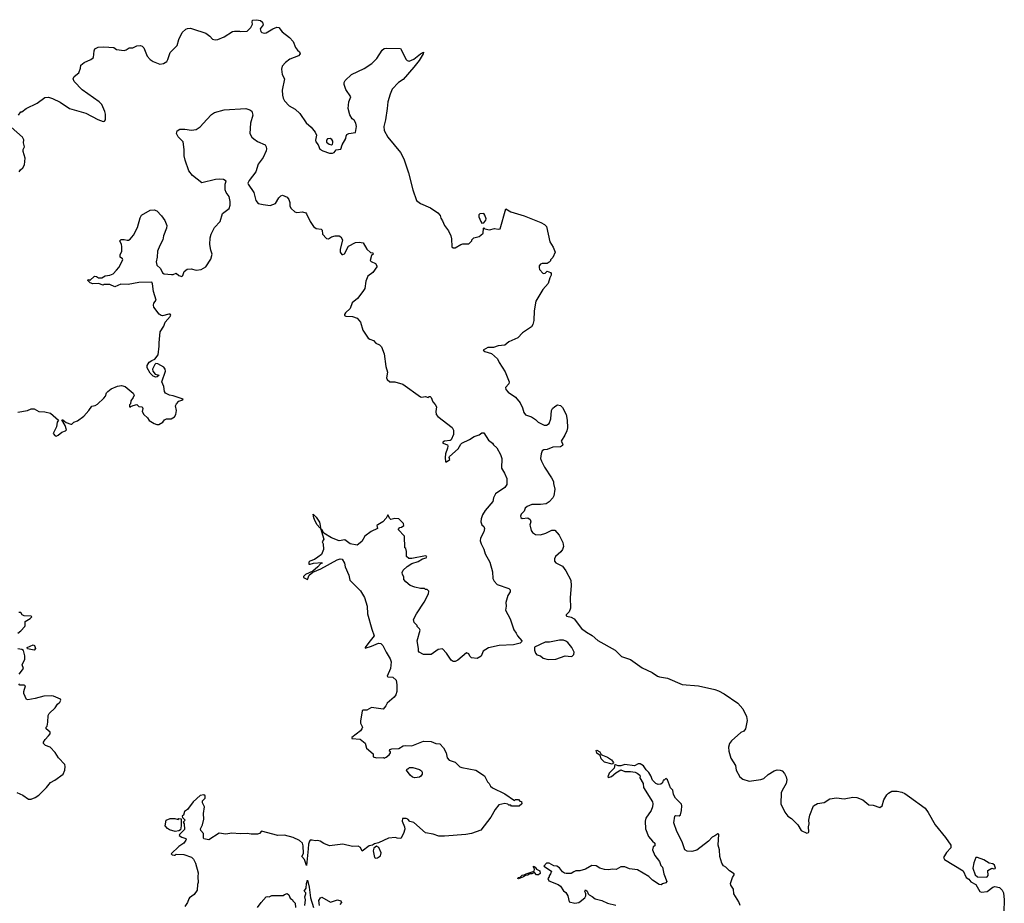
# Model space of a CAD drawing. Extents: x 1985742 to 2252716, y 78271 to 266492.
# Tile 166 of 250: x 2084514 to 2094784, y 221748 to 230960. Entities that reach past the tile are written whole.
import ezdxf

# ---------------------------------------------------------------- set-up
doc = ezdxf.new("R2010")
doc.units = 0

msp = doc.modelspace()

# ---------------------------------------------------------------- linework, layer by layer
at = {"layer": '0CON10XD'}
for points in [[(2084500, 229965), (2084525, 230000), (2084535, 230000), (2084580, 230035), (2084695, 230090), (2084775, 230148), (2084815, 230153), (2084855, 230140), (2084935, 230100), (2085035, 230033), (2085205, 229987), (2085329, 229919), (2085385, 229900), (2085397, 229903), (2085408, 229915), (2085408, 229975), (2085402, 230002), (2085370, 230075), (2085342, 230105), (2085165, 230230), (2085082, 230315), (2085072, 230345), (2085081, 230369), (2085130, 230405), (2085147, 230453), (2085150, 230485), (2085185, 230514), (2085256, 230544), (2085284, 230565), (2085289, 230635), (2085299, 230655), (2085332, 230675), (2085392, 230678), (2085495, 230670), (2085525, 230651), (2085605, 230639), (2085625, 230646), (2085655, 230668), (2085695, 230667), (2085735, 230686), (2085775, 230692), (2085791, 230685), (2085807, 230667), (2085845, 230580), (2085873, 230545), (2085905, 230524), (2085975, 230498), (2086015, 230502), (2086048, 230525), (2086060, 230545), (2086085, 230618), (2086158, 230692), (2086174, 230755), (2086208, 230825), (2086245, 230860), (2086265, 230868), (2086295, 230871), (2086315, 230866), (2086455, 230820), (2086498, 230788), (2086525, 230757), (2086551, 230749), (2086580, 230755), (2086645, 230782), (2086733, 230837), (2086755, 230842), (2086805, 230842), (2086815, 230838), (2086885, 230842), (2086925, 230880), (2086942, 230915), (2086938, 230935), (2086942, 230955), (2086985, 230960), (2087025, 230951), (2087046, 230935), (2087052, 230905), (2087022, 230865), (2087028, 230838), (2087040, 230825), (2087065, 230818), (2087085, 230822), (2087155, 230866), (2087195, 230883), (2087215, 230877), (2087252, 230832), (2087329, 230775), (2087365, 230733), (2087391, 230671), (2087412, 230642), (2087433, 230625), (2087440, 230605), (2087423, 230585), (2087331, 230549), (2087285, 230513), (2087253, 230475), (2087243, 230445), (2087250, 230390), (2087276, 230345), (2087252, 230225), (2087254, 230174), (2087262, 230142), (2087277, 230115), (2087325, 230062), (2087386, 230026), (2087435, 229982), (2087502, 229885), (2087555, 229838), (2087595, 229788), (2087610, 229755), (2087600, 229705), (2087604, 229685), (2087628, 229655), (2087645, 229610), (2087675, 229592), (2087745, 229570), (2087775, 229568), (2087793, 229577), (2087816, 229604), (2087865, 229610), (2087877, 229655), (2087915, 229720), (2087918, 229745), (2087927, 229763), (2087947, 229773), (2088018, 229785), (2088028, 229845), (2088020, 229880), (2088001, 229911), (2087982, 229925), (2087959, 229969), (2087940, 230035), (2087947, 230103), (2087968, 230155), (2087915, 230232), (2087897, 230283), (2087898, 230305), (2087908, 230325), (2087975, 230388), (2088108, 230452), (2088187, 230503), (2088238, 230555), (2088295, 230641), (2088315, 230659), (2088335, 230664), (2088485, 230660), (2088545, 230545), (2088555, 230534), (2088575, 230528), (2088625, 230547), (2088695, 230603), (2088725, 230620), (2088722, 230605), (2088680, 230535), (2088625, 230465), (2088512, 230338), (2088465, 230305), (2088399, 230235), (2088377, 230185), (2088353, 230105), (2088347, 230033), (2088331, 229915), (2088313, 229845), (2088315, 229805), (2088354, 229734), (2088485, 229574), (2088521, 229511), (2088568, 229365), (2088613, 229185), (2088654, 229075), (2088695, 229042), (2088798, 228998), (2088876, 228946), (2088898, 228918), (2088905, 228890), (2088924, 228864), (2088943, 228815), (2088988, 228758), (2089010, 228705), (2089019, 228675), (2089021, 228591), (2089035, 228580), (2089055, 228582), (2089114, 228616)], [(2085969, 227591), (2085980, 227705), (2086016, 227764), (2086032, 227805), (2086084, 227865), (2086091, 227881), (2086085, 227889), (2086069, 227889), (2086005, 227871), (2085988, 227875), (2085970, 227890), (2085914, 227964), (2085909, 227985), (2085912, 228005), (2085937, 228035), (2085908, 228125), (2085900, 228205), (2085892, 228222), (2085755, 228221), (2085645, 228198), (2085568, 228202), (2085505, 228174), (2085455, 228198), (2085395, 228198), (2085385, 228192), (2085335, 228208), (2085275, 228207), (2085250, 228215), (2085220, 228245), (2085235, 228250), (2085245, 228240), (2085295, 228286), (2085314, 228284), (2085335, 228268), (2085372, 228268), (2085405, 228288), (2085455, 228298), (2085488, 228312), (2085525, 228348), (2085547, 228375), (2085590, 228455), (2085586, 228466), (2085562, 228485), (2085563, 228507), (2085578, 228545), (2085580, 228595), (2085577, 228617), (2085560, 228655), (2085573, 228667), (2085605, 228668), (2085635, 228660), (2085647, 228663), (2085665, 228672), (2085700, 228715), (2085741, 228795), (2085769, 228895), (2085785, 228922), (2085875, 228973), (2085918, 228978), (2085945, 228967), (2085994, 228915), (2086026, 228866), (2086049, 228815), (2086046, 228785), (2086014, 228705), (2086008, 228665), (2085974, 228606), (2085952, 228545), (2085949, 228485), (2085936, 228435), (2085945, 228400), (2085982, 228365), (2086005, 228320), (2086022, 228312), (2086096, 228304), (2086115, 228304), (2086145, 228318), (2086175, 228293), (2086205, 228282), (2086216, 228294), (2086231, 228335), (2086261, 228359), (2086302, 228362), (2086355, 228349), (2086405, 228356), (2086456, 228384), (2086506, 228465), (2086521, 228515), (2086506, 228556), (2086496, 228616), (2086499, 228685), (2086510, 228725), (2086545, 228794), (2086606, 228855), (2086630, 228940), (2086698, 228992), (2086709, 229025), (2086709, 229065), (2086699, 229115), (2086668, 229158), (2086656, 229185), (2086657, 229245), (2086668, 229275), (2086640, 229295), (2086595, 229298), (2086555, 229294), (2086415, 229260), (2086315, 229334), (2086278, 229385), (2086239, 229495), (2086229, 229539), (2086230, 229605), (2086218, 229685), (2086165, 229740), (2086148, 229775), (2086157, 229803), (2086185, 229817), (2086235, 229819), (2086305, 229808), (2086354, 229816), (2086396, 229844), (2086465, 229921), (2086515, 229972), (2086545, 229992), (2086645, 230021), (2086873, 230033), (2086915, 230022), (2086935, 230008), (2086944, 229965), (2086920, 229880), (2086915, 229775), (2086936, 229736), (2086957, 229717), (2086995, 229691), (2087074, 229654), (2087086, 229636), (2087089, 229615), (2087085, 229592), (2087053, 229525), (2087002, 229455), (2086978, 229375), (2086907, 229283), (2086894, 229256), (2086896, 229245), (2086957, 229157), (2086977, 229075), (2087000, 229045), (2087052, 229032), (2087126, 229024), (2087183, 229045), (2087218, 229102), (2087238, 229125), (2087255, 229132), (2087305, 229109), (2087321, 229085), (2087331, 229055), (2087333, 229015), (2087345, 228990), (2087385, 228958), (2087405, 228950), (2087465, 228958), (2087497, 228945), (2087507, 228935), (2087542, 228855), (2087579, 228805), (2087605, 228783), (2087658, 228775), (2087667, 228765), (2087672, 228725), (2087715, 228680), (2087735, 228677), (2087765, 228697), (2087804, 228706), (2087845, 228706), (2087865, 228695), (2087882, 228665), (2087858, 228565), (2087857, 228537), (2087875, 228513), (2087885, 228511), (2087900, 228520), (2087945, 228598), (2088015, 228638), (2088055, 228640), (2088095, 228632), (2088135, 228568), (2088173, 228533), (2088198, 228528), (2088200, 228515), (2088185, 228500), (2088171, 228451), (2088179, 228439), (2088225, 228417), (2088240, 228395), (2088240, 228385), (2088196, 228324), (2088144, 228285), (2088124, 228235), (2088113, 228157), (2088093, 228126), (2088038, 228052), (2087983, 228007), (2087962, 227948), (2087911, 227905), (2087901, 227885), (2087902, 227875), (2087915, 227869), (2087984, 227864), (2088035, 227848), (2088070, 227805), (2088094, 227724), (2088150, 227640), (2088165, 227628), (2088205, 227617), (2088228, 227588), (2088265, 227571), (2088288, 227548), (2088317, 227477), (2088332, 227345), (2088350, 227285), (2088339, 227225), (2088345, 227208), (2088374, 227184), (2088426, 227186), (2088511, 227161), (2088695, 227027), (2088705, 227023), (2088745, 227032), (2088775, 227020), (2088785, 227030), (2088795, 227030), (2088805, 227020), (2088823, 226975), (2088849, 226949), (2088861, 226925), (2088856, 226874), (2088859, 226845), (2088874, 226824), (2089025, 226708), (2089039, 226679), (2089038, 226635), (2089015, 226578), (2089005, 226572), (2088945, 226566), (2088926, 226555), (2088929, 226545), (2088975, 226527), (2088981, 226515), (2088977, 226493), (2088954, 226435), (2088950, 226395), (2088955, 226350), (2088965, 226350), (2089000, 226375), (2088994, 226394), (2088998, 226405), (2089087, 226485), (2089114, 226535), (2089126, 226545), (2089207, 226583), (2089255, 226616), (2089305, 226631), (2089335, 226652), (2089355, 226652), (2089404, 226575), (2089444, 226545), (2089456, 226526), (2089490, 226495), (2089530, 226425), (2089544, 226384), (2089538, 226285), (2089571, 226231), (2089594, 226175), (2089596, 226115), (2089575, 226082), (2089477, 226015), (2089457, 225975), (2089450, 225935), (2089368, 225842), (2089341, 225799), (2089326, 225756), (2089324, 225724), (2089333, 225695), (2089356, 225676), (2089362, 225655), (2089355, 225622), (2089320, 225555), (2089318, 225528), (2089326, 225495), (2089355, 225438), (2089370, 225390), (2089418, 225305), (2089447, 225205), (2089450, 225135), (2089462, 225105), (2089495, 225072), (2089615, 225031), (2089630, 225015), (2089629, 224995), (2089604, 224956), (2089583, 224885), (2089587, 224845), (2089581, 224805), (2089628, 224715), (2089669, 224599), (2089692, 224565), (2089707, 224537), (2089750, 224485), (2089748, 224472), (2089735, 224460), (2089665, 224443), (2089514, 224436), (2089405, 224410), (2089348, 224375), (2089327, 224325), (2089285, 224300), (2089225, 224308), (2089208, 224325), (2089198, 224348), (2089175, 224358), (2089085, 224282), (2089055, 224268), (2089035, 224268), (2089014, 224284), (2088966, 224356), (2088925, 224400), (2088878, 224392), (2088805, 224342), (2088725, 224340), (2088680, 224365), (2088672, 224375), (2088673, 224405), (2088660, 224485), (2088690, 224595), (2088685, 224610), (2088660, 224635), (2088660, 224645), (2088630, 224675), (2088622, 224705), (2088652, 224765), (2088734, 224886), (2088778, 224975), (2088782, 225002), (2088765, 225020), (2088745, 225020), (2088735, 225030), (2088695, 225030), (2088635, 225042), (2088585, 225062), (2088540, 225100), (2088520, 225125), (2088522, 225152), (2088508, 225175), (2088502, 225195), (2088515, 225220), (2088555, 225260), (2088605, 225290), (2088670, 225310), (2088715, 225338), (2088755, 225350), (2088760, 225365), (2088745, 225370), (2088605, 225342), (2088573, 225343), (2088550, 225365), (2088548, 225415), (2088540, 225445), (2088530, 225455), (2088527, 225577), (2088460, 225645), (2088480, 225665), (2088495, 225668), (2088520, 225685), (2088517, 225707), (2088467, 225757), (2088425, 225760), (2088385, 225750), (2088375, 225758), (2088355, 225797), (2088336, 225764), (2088303, 225725), (2088248, 225695), (2088240, 225685), (2088246, 225654), (2088180, 225625), (2088114, 225576), (2088082, 225518), (2088035, 225480), (2087960, 225495), (2087905, 225538), (2087845, 225528), (2087765, 225559), (2087687, 225607), (2087665, 225646), (2087658, 225648), (2087652, 225658), (2087686, 225545), (2087670, 225515), (2087678, 225495), (2087681, 225435), (2087662, 225385), (2087625, 225358), (2087588, 225332), (2087540, 225315), (2087530, 225305), (2087530, 225285), (2087545, 225282), (2087577, 225293), (2087665, 225300), (2087670, 225295), (2087652, 225288), (2087623, 225255), (2087571, 225209), (2087495, 225175), (2087474, 225155), (2087473, 225145), (2087515, 225123), (2087532, 225168), (2087571, 225199), (2087655, 225236), (2087825, 225330), (2087855, 225340), (2087876, 225336), (2087902, 225295), (2087909, 225255), (2087947, 225167), (2087958, 225118), (2088068, 225005), (2088111, 224935), (2088137, 224845), (2088142, 224765), (2088186, 224605), (2088212, 224535), (2088154, 224466), (2088117, 224415), (2088118, 224408), (2088185, 224428), (2088255, 224459), (2088282, 224455), (2088303, 224435), (2088336, 224366), (2088378, 224298), (2088389, 224265), (2088382, 224195), (2088347, 224115), (2088355, 224109), (2088406, 224106), (2088440, 224075), (2088448, 224025), (2088446, 223955), (2088438, 223922), (2088420, 223895), (2088347, 223835), (2088333, 223805), (2088305, 223770), (2088185, 223790), (2088135, 223760), (2088095, 223760), (2088086, 223754), (2088067, 223645), (2088067, 223625), (2088090, 223585), (2088083, 223565), (2088067, 223545), (2087979, 223475), (2087978, 223465), (2088065, 223459), (2088116, 223416)], [(2084510, 229375), (2084522, 229395), (2084548, 229415), (2084563, 229447), (2084570, 229515), (2084550, 229585), (2084550, 229605), (2084563, 229635), (2084554, 229675), (2084556, 229706), (2084544, 229734), (2084425, 229840)], [(2087765, 229654), (2087777, 229663), (2087780, 229675), (2087779, 229695), (2087771, 229711), (2087753, 229723), (2087723, 229717), (2087713, 229705), (2087714, 229684), (2087741, 229661), (2087765, 229654)], [(2089114, 228616), (2089136, 228624), (2089197, 228623), (2089230, 228655), (2089230, 228665), (2089250, 228685), (2089305, 228700), (2089325, 228712), (2089348, 228735), (2089350, 228785), (2089355, 228790), (2089365, 228780), (2089415, 228770), (2089465, 228784), (2089505, 228776), (2089525, 228781), (2089585, 228987), (2089635, 228958), (2089777, 228915), (2089951, 228845), (2089989, 228825), (2090007, 228805), (2090042, 228645), (2090077, 228587), (2090098, 228535), (2090075, 228480), (2090050, 228455), (2090050, 228445), (2090038, 228432), (2090015, 228418), (2089965, 228418), (2089945, 228410), (2089932, 228395), (2089931, 228375), (2089936, 228355), (2089975, 228314), (2089994, 228316), (2090017, 228337), (2090050, 228325), (2090058, 228315), (2090056, 228296), (2090042, 228268), (2090025, 228211), (2089972, 228148), (2089896, 228025), (2089879, 227925), (2089877, 227825), (2089867, 227783), (2089851, 227759), (2089757, 227695), (2089708, 227642), (2089615, 227602), (2089574, 227566), (2089505, 227558), (2089457, 227543), (2089395, 227542), (2089348, 227515), (2089365, 227499), (2089435, 227481), (2089499, 227425), (2089514, 227385), (2089579, 227289), (2089618, 227185), (2089614, 227165), (2089581, 227125), (2089583, 227105), (2089610, 227075), (2089685, 227024), (2089734, 226965), (2089760, 226915), (2089773, 226865), (2089791, 226841), (2089851, 226821), (2089893, 226793), (2089920, 226765), (2089985, 226732), (2090007, 226733), (2090035, 226750), (2090053, 226797), (2090062, 226885), (2090072, 226905), (2090094, 226926), (2090125, 226943), (2090155, 226936), (2090175, 226917), (2090212, 226845), (2090224, 226785), (2090226, 226705), (2090220, 226675), (2090201, 226629), (2090162, 226565), (2090178, 226535), (2090175, 226520), (2090153, 226507), (2090075, 226502), (2090015, 226480), (2089980, 226475), (2089962, 226465), (2089953, 226435), (2089947, 226385), (2089956, 226356), (2089987, 226295), (2090061, 226185), (2090081, 226145), (2090080, 226125), (2090096, 226064), (2090084, 225995), (2090074, 225975), (2090035, 225934), (2090006, 225914), (2089945, 225904), (2089855, 225904), (2089806, 225884), (2089785, 225867), (2089774, 225835), (2089746, 225804), (2089739, 225785), (2089741, 225771), (2089755, 225761), (2089815, 225766), (2089839, 225749), (2089844, 225725), (2089836, 225695), (2089839, 225679), (2089847, 225635), (2089861, 225615), (2089895, 225591), (2089945, 225588), (2090001, 225605), (2090065, 225639), (2090095, 225638), (2090142, 225585), (2090179, 225509), (2090186, 225466), (2090177, 225435), (2090158, 225412), (2090102, 225365), (2090092, 225338), (2090092, 225315), (2090106, 225296), (2090175, 225264), (2090210, 225215), (2090262, 225115), (2090267, 225057), (2090255, 224935), (2090260, 224825), (2090245, 224786), (2090212, 224755), (2090214, 224745), (2090221, 224741), (2090265, 224731), (2090298, 224715), (2090375, 224614), (2090426, 224575), (2090485, 224541), (2090545, 224488), (2090724, 224385), (2090792, 224322), (2090885, 224289), (2091005, 224203), (2091110, 224155), (2091165, 224116), (2091188, 224108), (2091272, 224095), (2091425, 224029), (2091595, 224015), (2091765, 223976), (2091803, 223963), (2091862, 223932), (2092005, 223835), (2092058, 223775), (2092094, 223695), (2092102, 223655), (2092083, 223565), (2092068, 223542), (2092035, 223527), (2091938, 223442), (2091918, 223412), (2091907, 223375), (2091912, 223332), (2091932, 223262), (2091980, 223185), (2091988, 223135), (2092026, 223066), (2092055, 223043), (2092122, 223022), (2092245, 223037), (2092275, 223047), (2092321, 223089), (2092385, 223130), (2092415, 223140), (2092445, 223136), (2092465, 223128), (2092492, 223102), (2092510, 223065), (2092514, 223035), (2092510, 222995), (2092466, 222925), (2092458, 222898), (2092454, 222785), (2092496, 222696), (2092527, 222655), (2092565, 222631), (2092631, 222565), (2092666, 222506), (2092725, 222480), (2092740, 222485), (2092746, 222494), (2092741, 222545), (2092749, 222575), (2092746, 222615), (2092756, 222665), (2092792, 222765), (2092835, 222788), (2092905, 222798), (2092965, 222838), (2093035, 222848), (2093113, 222837), (2093205, 222853), (2093245, 222851), (2093307, 222827), (2093372, 222775), (2093415, 222770), (2093485, 222746), (2093511, 222765), (2093526, 222825), (2093560, 222880), (2093575, 222897), (2093612, 222918), (2093665, 222917), (2093715, 222907), (2093745, 222892), (2093795, 222856), (2093958, 222738), (2093990, 222695), (2094064, 222565), (2094171, 222435), (2094226, 222355), (2094226, 222325), (2094182, 222278), (2094150, 222225), (2094160, 222205), (2094355, 222087), (2094385, 222018), (2094415, 221998), (2094435, 221972), (2094488, 221945), (2094529, 221869), (2094545, 221863), (2094605, 221869), (2094665, 221916), (2094685, 221923), (2094732, 221912), (2094761, 221885), (2094774, 221855), (2094784, 221785), (2094780, 221660)], [(2089335, 228840), (2089355, 228842), (2089375, 228870), (2089379, 228885), (2089365, 228922), (2089355, 228939), (2089314, 228936), (2089302, 228925), (2089302, 228905), (2089322, 228855), (2089335, 228840)], [(2084495, 226869), (2084595, 226884), (2084635, 226902), (2084665, 226902), (2084714, 226874), (2084775, 226873), (2084835, 226858), (2084920, 226785), (2084906, 226764), (2084896, 226715), (2084863, 226645), (2084885, 226620), (2084895, 226618), (2084915, 226627), (2084955, 226660), (2084993, 226675), (2085001, 226685), (2084989, 226729), (2084952, 226788), (2084965, 226788), (2085000, 226760), (2085047, 226743), (2085057, 226743), (2085080, 226765), (2085115, 226778), (2085182, 226825), (2085236, 226884), (2085265, 226932), (2085302, 226938), (2085325, 226952), (2085392, 227015), (2085410, 227035), (2085420, 227070), (2085432, 227085), (2085469, 227111), (2085535, 227138), (2085575, 227146), (2085615, 227137), (2085697, 227065), (2085707, 227045), (2085698, 227022), (2085672, 226985), (2085670, 226955), (2085660, 226945), (2085660, 226925), (2085665, 226920), (2085672, 226928), (2085698, 226938), (2085735, 226948), (2085758, 226928), (2085790, 226925), (2085798, 226905), (2085792, 226875), (2085808, 226845), (2085848, 226808), (2085865, 226782), (2085915, 226750), (2085945, 226738), (2085965, 226738), (2086006, 226764), (2086025, 226788), (2086045, 226800), (2086095, 226800), (2086129, 226821), (2086142, 226845), (2086150, 226885), (2086138, 226935), (2086148, 226955), (2086175, 226982), (2086205, 226992), (2086220, 227005), (2086115, 227039), (2086075, 227044), (2086035, 227066), (2086023, 227083), (2086016, 227136), (2085997, 227185), (2086034, 227295), (2086031, 227315), (2086018, 227338), (2085955, 227373), (2085935, 227374), (2085924, 227366), (2085900, 227315), (2085902, 227295), (2085926, 227266), (2085968, 227255), (2085948, 227235), (2085935, 227232), (2085905, 227242), (2085873, 227275), (2085845, 227330), (2085844, 227355), (2085865, 227388), (2085892, 227408), (2085925, 227420), (2085957, 227465), (2085970, 227555), (2085969, 227591)], [(2087645, 225662), (2087616, 225695), (2087595, 225730), (2087581, 225765), (2087574, 225806), (2087605, 225774), (2087640, 225720), (2087649, 225685), (2087650, 225665), (2087645, 225662)], [(2084495, 224563), (2084525, 224587), (2084568, 224635), (2084572, 224645), (2084570, 224685), (2084624, 224716), (2084640, 224735), (2084632, 224742), (2084560, 224745), (2084540, 224755), (2084525, 224780), (2084505, 224780)], [(2084510, 224135), (2084552, 224195), (2084540, 224235), (2084568, 224292), (2084569, 224329), (2084552, 224382), (2084535, 224392), (2084495, 224400)], [(2084665, 224388), (2084595, 224400), (2084590, 224415), (2084655, 224442), (2084668, 224435), (2084677, 224405), (2084665, 224388)], [(2090025, 224288), (2090105, 224293), (2090205, 224328), (2090265, 224320), (2090277, 224323), (2090295, 224340), (2090297, 224367), (2090272, 224415), (2090232, 224465), (2090211, 224481), (2090185, 224490), (2090145, 224490), (2090040, 224470), (2089995, 224471), (2089882, 224418), (2089882, 224385), (2089893, 224355), (2089909, 224339), (2089945, 224328), (2089975, 224303), (2090025, 224288)], [(2084485, 222903), (2084545, 222876), (2084605, 222832), (2084635, 222833), (2084675, 222850), (2084714, 222876), (2084795, 222956), (2084835, 223006), (2084880, 223030), (2084968, 223095), (2084983, 223135), (2084989, 223175), (2084983, 223195), (2084918, 223265), (2084885, 223320), (2084830, 223375), (2084783, 223393), (2084763, 223413), (2084763, 223427), (2084778, 223455), (2084815, 223492), (2084832, 223515), (2084832, 223532), (2084790, 223565), (2084790, 223585), (2084800, 223595), (2084808, 223635), (2084810, 223705), (2084820, 223725), (2084883, 223787), (2084908, 223825), (2084932, 223845), (2084942, 223865), (2084940, 223875), (2084866, 223906), (2084845, 223909), (2084765, 223906), (2084675, 223882), (2084600, 223870), (2084584, 223874), (2084556, 223935), (2084556, 223955), (2084576, 224016), (2084562, 224022), (2084515, 224021), (2084506, 224035)], [(2088116, 223416), (2088132, 223365), (2088200, 223305), (2088200, 223275), (2088235, 223263), (2088307, 223267), (2088315, 223262), (2088335, 223270), (2088368, 223295), (2088380, 223315), (2088380, 223325), (2088370, 223335), (2088375, 223350), (2088395, 223357), (2088469, 223361), (2088515, 223388), (2088535, 223392), (2088605, 223389), (2088725, 223439), (2088805, 223436), (2088854, 223414), (2088895, 223410), (2088935, 223370), (2088962, 223315), (2088972, 223265), (2088995, 223240), (2089055, 223218), (2089105, 223172), (2089125, 223162), (2089270, 223135), (2089362, 223075), (2089392, 223015), (2089412, 222995), (2089425, 222970), (2089445, 222952), (2089575, 222890), (2089675, 222820), (2089685, 222830), (2089715, 222830), (2089732, 222812), (2089748, 222808), (2089750, 222785), (2089725, 222760), (2089645, 222760), (2089635, 222770), (2089615, 222770), (2089605, 222780), (2089575, 222788), (2089510, 222775), (2089472, 222725), (2089428, 222645), (2089325, 222510), (2089225, 222476), (2089166, 222464), (2088945, 222446), (2088885, 222449), (2088825, 222468), (2088745, 222481), (2088625, 222589), (2088582, 222602), (2088563, 222623), (2088545, 222632), (2088515, 222633), (2088505, 222630), (2088502, 222605), (2088529, 222545), (2088531, 222519), (2088518, 222475), (2088488, 222422), (2088450, 222425), (2088435, 222433), (2088360, 222425), (2088255, 222378), (2088215, 222367), (2088195, 222352), (2088160, 222345), (2088085, 222290), (2088069, 222329), (2088045, 222342), (2087985, 222340), (2087885, 222363), (2087745, 222348), (2087685, 222370), (2087647, 222397), (2087625, 222402), (2087595, 222398), (2087564, 222406), (2087545, 222407), (2087536, 222394), (2087526, 222365), (2087522, 222315), (2087505, 222140), (2087484, 222204), (2087457, 222235), (2087473, 222265), (2087471, 222345), (2087464, 222374), (2087431, 222401), (2087365, 222433), (2087275, 222459), (2087205, 222456), (2087035, 222499), (2087014, 222476), (2086995, 222468), (2086928, 222468), (2086885, 222476), (2086815, 222471), (2086725, 222479), (2086665, 222470), (2086595, 222478), (2086485, 222410), (2086435, 222420), (2086430, 222425), (2086430, 222475), (2086403, 222505), (2086399, 222525), (2086419, 222565), (2086436, 222625), (2086430, 222685), (2086442, 222755), (2086422, 222795), (2086420, 222815), (2086450, 222845), (2086447, 222867), (2086435, 222880), (2086395, 222870), (2086322, 222805), (2086263, 222727), (2086232, 222705), (2086222, 222668), (2086210, 222655), (2086212, 222642), (2086240, 222615), (2086220, 222595), (2086228, 222575), (2086232, 222518), (2086180, 222465), (2086178, 222455), (2086205, 222436), (2086245, 222423), (2086251, 222415), (2086248, 222405), (2086225, 222374), (2086172, 222338), (2086092, 222262), (2086104, 222254), (2086125, 222250), (2086135, 222250), (2086145, 222260), (2086226, 222256), (2086305, 222229), (2086326, 222206), (2086349, 222165), (2086377, 222065), (2086372, 222025), (2086376, 221966), (2086369, 221945), (2086364, 221885), (2086335, 221839), (2086285, 221806), (2086277, 221795), (2086264, 221756), (2086237, 221715)], [(2090695, 223199), (2090615, 223220), (2090580, 223255), (2090567, 223287), (2090534, 223314), (2090528, 223342), (2090535, 223343), (2090564, 223325), (2090579, 223299), (2090591, 223291), (2090645, 223271), (2090687, 223245), (2090706, 223215), (2090695, 223199)], [(2092029, 221725), (2092013, 221763), (2091962, 221845), (2091958, 221895), (2091932, 221935), (2091928, 221955), (2091947, 222015), (2091966, 222044), (2091966, 222056), (2091918, 222085), (2091878, 222125), (2091855, 222138), (2091837, 222165), (2091817, 222237), (2091813, 222305), (2091800, 222355), (2091807, 222467), (2091795, 222472), (2091765, 222450), (2091735, 222438), (2091698, 222395), (2091575, 222301), (2091525, 222286), (2091475, 222290), (2091452, 222305), (2091425, 222390), (2091367, 222495), (2091337, 222585), (2091348, 222655), (2091355, 222662), (2091392, 222658), (2091405, 222670), (2091418, 222715), (2091420, 222765), (2091415, 222780), (2091353, 222843), (2091333, 222883), (2091327, 222927), (2091302, 222952), (2091272, 223035), (2091255, 223048), (2091235, 223030), (2091225, 223030), (2091217, 223003), (2091202, 222988), (2091175, 222987), (2091148, 222995), (2091113, 223033), (2091098, 223075), (2091075, 223110), (2091048, 223138), (2091020, 223180), (2090985, 223200), (2090965, 223203), (2090925, 223181), (2090825, 223194), (2090785, 223179), (2090755, 223182), (2090720, 223195), (2090713, 223155), (2090662, 223105), (2090650, 223065), (2090655, 223060), (2090685, 223071), (2090731, 223109), (2090785, 223139), (2090825, 223122), (2090885, 223121), (2090935, 223114), (2090954, 223104), (2090982, 223085), (2090987, 223075), (2090982, 223055), (2091018, 222995), (2091021, 222955), (2091114, 222805), (2091118, 222785), (2091114, 222754), (2091099, 222715), (2091044, 222635), (2091037, 222605), (2091041, 222525), (2091073, 222445), (2091114, 222394), (2091137, 222375), (2091140, 222345), (2091120, 222335), (2091114, 222304), (2091140, 222245), (2091186, 222185), (2091202, 222142), (2091217, 222125), (2091233, 222055), (2091262, 221975), (2091255, 221960), (2091218, 221952), (2091205, 221940), (2091185, 221944), (2091115, 221988), (2091077, 222027), (2090958, 222098), (2090875, 222108), (2090825, 222129), (2090783, 222127), (2090735, 222100), (2090696, 222104), (2090655, 222098), (2090615, 222100), (2090565, 222114), (2090525, 222138), (2090480, 222140), (2090415, 222103), (2090355, 222086), (2090315, 222086), (2090294, 222076), (2090265, 222058), (2090215, 222057), (2090195, 222062), (2090175, 222076), (2090145, 222118), (2090115, 222133), (2090085, 222137), (2090035, 222166), (2090008, 222165), (2089980, 222135), (2090062, 222082), (2090052, 222055), (2090038, 222035), (2090038, 222022), (2090022, 222005), (2090032, 221982), (2090132, 221942), (2090154, 221925), (2090185, 221878), (2090209, 221859), (2090230, 221825), (2090244, 221764), (2090305, 221750), (2090345, 221756), (2090360, 221765), (2090407, 221805), (2090420, 221825), (2090420, 221845), (2090408, 221875), (2090415, 221888), (2090432, 221875), (2090442, 221845), (2090452, 221835), (2090485, 221819), (2090515, 221794), (2090585, 221778), (2090645, 221750), (2090733, 221727)], [(2088635, 223054), (2088612, 223062), (2088585, 223082), (2088550, 223135), (2088555, 223150), (2088565, 223150), (2088578, 223162), (2088615, 223162), (2088685, 223143), (2088705, 223128), (2088712, 223115), (2088713, 223095), (2088698, 223072), (2088685, 223064), (2088635, 223054)], [(2086135, 222497), (2086075, 222513), (2086057, 222527), (2086032, 222555), (2086040, 222615), (2086085, 222633), (2086133, 222633), (2086165, 222622), (2086175, 222630), (2086198, 222628), (2086198, 222555), (2086190, 222515), (2086175, 222502), (2086135, 222497)], [(2088228, 222218), (2088245, 222221), (2088278, 222242), (2088284, 222275), (2088259, 222329), (2088235, 222342), (2088206, 222324), (2088201, 222295), (2088214, 222225), (2088228, 222218)], [(2094595, 222019), (2094605, 222023), (2094614, 222036), (2094611, 222089), (2094655, 222113), (2094675, 222107), (2094689, 222111), (2094692, 222115), (2094681, 222145), (2094665, 222160), (2094625, 222167), (2094569, 222199), (2094505, 222224), (2094486, 222224), (2094465, 222170), (2094457, 222115), (2094480, 222045), (2094505, 222022), (2094595, 222019)], [(2089715, 222004), (2089710, 222005), (2089712, 222015), (2089732, 222018), (2089755, 222041), (2089777, 222043), (2089795, 222056), (2089879, 222081), (2089883, 222105), (2089872, 222125), (2089874, 222136), (2089890, 222125), (2089903, 222103), (2089939, 222085), (2089942, 222058), (2089926, 222044), (2089903, 222043), (2089885, 222070), (2089857, 222053), (2089835, 222053), (2089815, 222040), (2089791, 222039), (2089768, 222022), (2089715, 222004)], [(2087488, 221725), (2087496, 221785), (2087488, 221815), (2087499, 221845), (2087497, 221857), (2087482, 221875), (2087503, 221907), (2087504, 221955), (2087515, 221990), (2087534, 221916), (2087548, 221805), (2087578, 221705)], [(2086995, 221703), (2087031, 221755), (2087085, 221814), (2087098, 221818), (2087116, 221814), (2087145, 221828), (2087262, 221828), (2087275, 221840), (2087305, 221850), (2087320, 221835), (2087335, 221800), (2087360, 221785), (2087362, 221772), (2087388, 221748), (2087390, 221705)], [(2087640, 221725), (2087633, 221775), (2087652, 221805), (2087665, 221811), (2087755, 221758), (2087828, 221782), (2087865, 221773), (2087869, 221755), (2087852, 221735)]]:
    msp.add_lwpolyline(points, dxfattribs=at)

doc.saveas('drawing.dxf')
